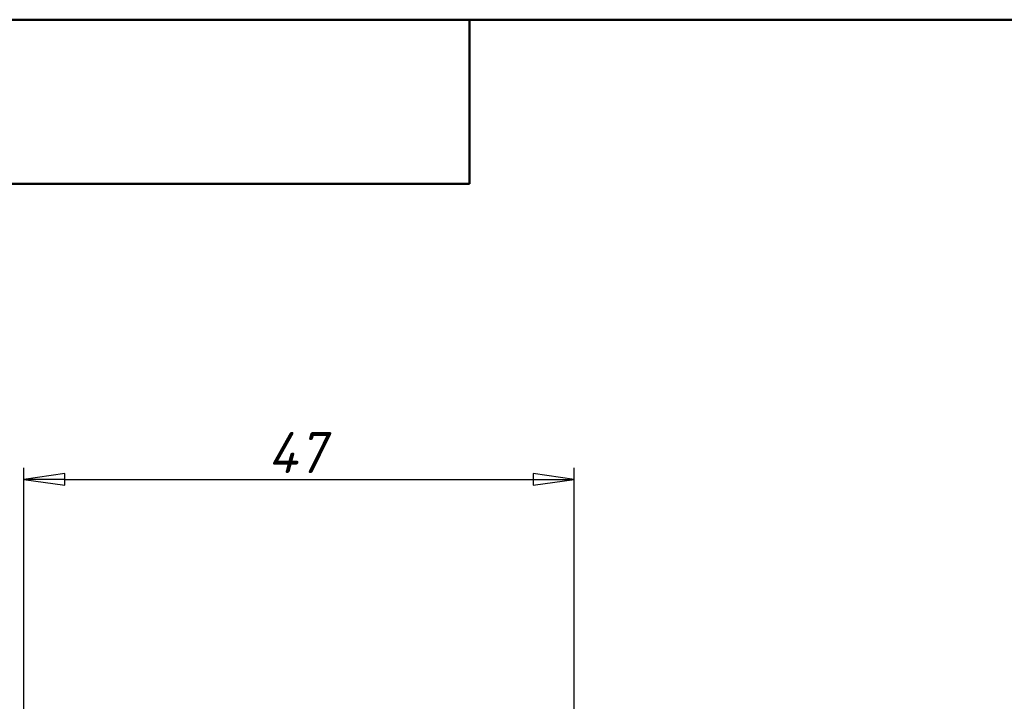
# Model space of a CAD drawing. Header units: millimetres. Extents: x -119 to 518, y -69 to 356.
# Tile 15 of 18: x 52 to 136, y 234 to 292. Entities that reach past the tile are written whole.
import ezdxf
from ezdxf.enums import TextEntityAlignment as Align

# ---------------------------------------------------------------- set-up
doc = ezdxf.new("R2010")
doc.units = ezdxf.units.MM
for name, color, linetype, lineweight in [('Кромка (ГОСТ)', 7, 'Continuous', 50), ('Обозначение (ГОСТ)', 7, 'Continuous', 25), ('Размер (ГОСТ)', 7, 'Continuous', 25), ('Эскизная геометрия (ГОСТ)', 7, 'Continuous', 50)]:
    doc.layers.add(name, color=color, linetype=linetype, lineweight=lineweight)
doc.styles.get("Standard").update_dxf_attribs({"font": 'GOST Common Italic.ttf'})
doc.styles.add('Обычный текст (ГОСТ)', font='GOST Common Italic.ttf')
doc.dimstyles.new('Обычный (ГОСТ)', dxfattribs={"dimtxt": 3.5, "dimasz": 3.5, "dimexe": 1, "dimexo": 0, "dimgap": 0.5, "dimtad": 1, "dimrnd": 1e-08, "dimtxsty": 'Обычный текст (ГОСТ)', "dimblk": 'Filled-1', "dimcen": 0.09, "dimdle": 15, "dimclrd": 256, "dimclre": 256, "dimclrt": 256, "dimazin": 2, "dimtfac": 0.714286, "dimtdec": 3, "dimtmove": 0, "dimatfit": 3, "dimfxl": 1, "dimtolj": 1, "dimlwd": 25, "dimlwe": 25, "dimarcsym": 0})

# ---------------------------------------------------------------- blocks, each defined once
blk = doc.blocks.new('ГОСТ - Доп. графы 3')
at = {"layer": 'Эскизная геометрия (ГОСТ)'}
for p, q in [((0, 0), (70, 0)), ((70, 0), (70, -14)), ((70, -14), (0, -14))]:
    blk.add_line(p, q, dxfattribs=at)
at = {"layer": 'Обозначение (ГОСТ)', "lineweight": 30, "width": 0.8}
blk.add_attdef('ОБОЗНАЧЕНИЕ', text='', height=5, rotation=180, dxfattribs=at).set_placement((34.942, -6.968), align=Align.MIDDLE_CENTER)
blk = doc.blocks.new('Рамки ГОСТ_ граница 297x210')
at = {"layer": 'Кромка (ГОСТ)'}
blk.add_line((205, 292), (20, 292), dxfattribs=at)
blk = doc.blocks.new('Filled-1')
at = {"color": 0}
for p, q in [((0, 0), (-1, 0.143)), ((-1, 0.143), (-1, -0.143)), ((-1, 0), (0, 0)), ((-1, -0.143), (0, 0))]:
    blk.add_line(p, q, dxfattribs=at)
at = {"color": 0, "flags": 128}
blk.add_lwpolyline([(-1, -0.143), (0, 0), (-1, 0.143), (-1, -0.143)], dxfattribs=at)
at = {"color": 0}
blk.add_solid([(-1, -0.143), (0, 0), (-1, 0.143), (-1, -0.143)], dxfattribs=at)
blk = doc.blocks.new('*D11')
at = {"layer": 'Defpoints', "color": 0, "linetype": 'Continuous', "transparency": 16777216}
for p in [(98.951, 252.771), (51.951, 226.736), (98.951, 225.131)]:
    blk.add_point(p, dxfattribs=at)
at = {"layer": 'Размер (ГОСТ)', "linetype": 'Continuous', "lineweight": 25, "transparency": 16777216}
for p, q in [((51.951, 226.736), (51.951, 253.771)), ((98.951, 225.131), (98.951, 253.771)), ((55.451, 252.771), (95.451, 252.771))]:
    blk.add_line(p, q, dxfattribs=at)
at = {"layer": 'Размер (ГОСТ)', "linetype": 'Continuous', "lineweight": 25, "transparency": 16777216, "xscale": 3.5, "yscale": 3.5, "zscale": 3.5, "rotation": 180}
blk.add_blockref('Filled-1', (51.951, 252.771), dxfattribs=at)
at = {"layer": 'Размер (ГОСТ)', "linetype": 'Continuous', "lineweight": 25, "transparency": 16777216, "xscale": 3.5, "yscale": 3.5, "zscale": 3.5}
blk.add_blockref('Filled-1', (98.951, 252.771), dxfattribs=at)
at = {"layer": 'Размер (ГОСТ)', "linetype": 'Continuous', "lineweight": 25, "transparency": 16777216, "insert": (72.776, 256.816), "char_height": 3.5, "attachment_point": 1, "style": 'Обычный текст (ГОСТ)'}
blk.add_mtext('\\A1;47', dxfattribs=at)

msp = doc.modelspace()

# ---------------------------------------------------------------- block references
for name, p in [('ГОСТ - Доп. графы 3', (20, 292)), ('Рамки ГОСТ_ граница 297x210', (0, 0))]:
    msp.add_blockref(name, p)

# ---------------------------------------------------------------- dimensions: what is measured, and where the dimension line sits
at = {"layer": 'Размер (ГОСТ)', "linetype": 'Continuous', "lineweight": 25}
dim = msp.add_linear_dim(base=(98.951, 252.771), p1=(51.951, 226.736), p2=(98.951, 225.131), angle=180, dimstyle='Обычный (ГОСТ)', override={"dimgap": 0.5, "dimdec": 2, "dimtol": 0, "dimlim": 0, "dimtp": 0, "dimtm": 0, "dimtdec": 3, "dimtofl": 0, "dimatfit": 1}, dxfattribs=at)
dim.commit()
dim.dimension.update_dxf_attribs({"geometry": '*D11', "text_midpoint": (75.451, 252.771), "dimtype": 160})

doc.saveas('drawing.dxf')
